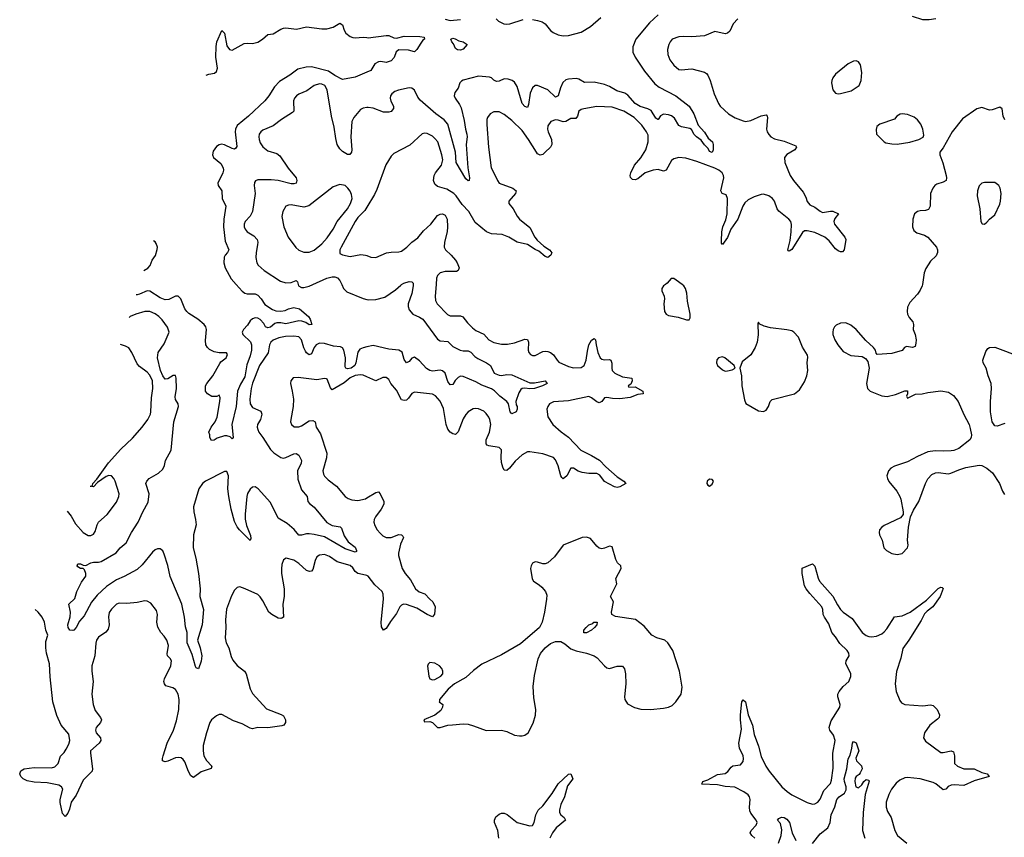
# Model space of a CAD drawing. Header units: inches. Extents: x 2001573 to 2220545, y 644482 to 846830.
# Tile 31 of 256: x 2007296 to 2014965, y 695696 to 702062. Entities that reach past the tile are written whole.
import ezdxf

# ---------------------------------------------------------------- set-up
doc = ezdxf.new("R2010")
doc.units = ezdxf.units.IN
doc.header["$MEASUREMENT"] = 0
for name, color, linetype in [('C0609', 7, 'Continuous'), ('C0619', 7, 'Continuous'), ('C0700', 7, 'Continuous'), ('C0710', 7, 'Continuous')]:
    doc.layers.add(name, color=color, linetype=linetype)

msp = doc.modelspace()

# ---------------------------------------------------------------- linework, layer by layer
at = {"layer": 'C0609', "color": 5}
for points, elevation in [([(2008982.1, 700000), (2009027.7, 699947.7), (2009050, 699934), (2009068.8, 699928.8), (2009130, 699926.7), (2009150, 699918.4), (2009177.1, 699890), (2009204.9, 699844.9), (2009265.9, 699805.8), (2009290, 699796.4), (2009330, 699792.7), (2009363.2, 699796.8), (2009388.7, 699810), (2009430, 699820.5), (2009476, 699810), (2009544.7, 699750), (2009558, 699730), (2009572, 699690), (2009550, 699685.2), (2009523.6, 699703.6), (2009494.8, 699714.8), (2009470, 699717), (2009370, 699694), (2009330, 699702), (2009298.5, 699701.5), (2009283.7, 699696.3), (2009250, 699668.5), (2009230, 699662.9), (2009211.8, 699670), (2009196.3, 699696.3), (2009170, 699727), (2009150, 699739.3), (2009130, 699739.6), (2009110, 699733), (2009090, 699716.9), (2009070, 699683.6), (2009038.4, 699650), (2009028.4, 699630), (2009033.7, 699610), (2009092.6, 699552.6), (2009100.9, 699530), (2009100.5, 699490), (2009090, 699444.2), (2009065.7, 699374.3), (2009050, 699282.6), (2009015.9, 699224.1), (2008992.7, 699170), (2008982.6, 699050), (2008947.7, 698910), (2008958, 698810), (2008950, 698798), (2008934.6, 698814.6), (2008910, 698821.2), (2008890, 698820.9), (2008835.2, 698804.8), (2008810, 698788.7), (2008790, 698786), (2008778, 698810), (2008778, 698830), (2008769, 698850), (2008787, 698890), (2008819.3, 698930), (2008833.6, 698966.4), (2008856, 699090), (2008857.2, 699117.2), (2008850, 699138), (2008831.3, 699128.7), (2008791.6, 699128.4), (2008758, 699150), (2008744, 699170), (2008742.7, 699210), (2008752.7, 699230), (2008799.5, 699290), (2008854, 699386), (2008862.5, 699397.5), (2008904, 699430), (2008914.6, 699454.6), (2008908, 699468), (2008850, 699468.7), (2008810, 699477.2), (2008774.2, 699494.2), (2008759.3, 699510), (2008747, 699530), (2008743.9, 699563.9), (2008751.1, 699650), (2008745.4, 699670), (2008732.6, 699690), (2008684.7, 699730), (2008614, 699774), (2008596.8, 699790), (2008582.7, 699810), (2008550, 699889.6), (2008530, 699909.6), (2008510, 699909.7), (2008456.8, 699883.2), (2008430, 699880.7), (2008390, 699895.9), (2008310, 699949.2), (2008290, 699952.2), (2008230, 699924.3), (2008210, 699918.7), (2008203.7, 699918.8)], 240), ([(2009465.7, 700000), (2009468.7, 699990), (2009490, 699978.2), (2009510, 699978), (2009550, 699987.5), (2009578, 700000)], 260), ([(2009804.2, 700000), (2009817.4, 699970), (2009844.3, 699944.3), (2009970, 699890.2), (2010000, 699883.2)], 260), ([(2010000, 699514.6), (2009970, 699508.4), (2009944.5, 699495.5), (2009930, 699474), (2009914.1, 699390), (2009905.1, 699370), (2009876.5, 699350), (2009850, 699343.9), (2009835.1, 699350), (2009830, 699359.5), (2009832.8, 699430), (2009820.5, 699490), (2009810, 699507.8), (2009794.7, 699514.7), (2009741.2, 699521.3), (2009670, 699541.7), (2009630, 699542.5), (2009605.2, 699530), (2009590.1, 699510), (2009570, 699461.1), (2009550, 699452.8), (2009530, 699467.4), (2009521.1, 699481.1), (2009508, 699508), (2009490, 699568.5), (2009470, 699592.6), (2009430, 699599.1), (2009365.5, 699594.5), (2009314.4, 699585.6), (2009270, 699566.3), (2009252.2, 699550), (2009241.7, 699530), (2009230.7, 699469.3), (2009163.5, 699370), (2009110, 699233), (2009098, 699190), (2009088.1, 699108.1), (2009092.4, 699070), (2009110, 699041.7), (2009173.5, 699013.5), (2009181, 698990), (2009172.8, 698950), (2009148, 698910), (2009145.3, 698890), (2009150.2, 698870), (2009159, 698850), (2009190.1, 698810.1), (2009250, 698715.6), (2009276, 698690), (2009330, 698653.6), (2009350, 698649.3), (2009370, 698652.9), (2009430, 698681.1), (2009450, 698685.5), (2009470, 698672.4), (2009491.3, 698630), (2009489.3, 698610), (2009458.8, 698550), (2009463.3, 698483.3), (2009490, 698402.6), (2009534.9, 698350), (2009541.1, 698310), (2009554, 698294), (2009590, 698265.3), (2009687.3, 698147.3), (2009730, 698124.7), (2009792.1, 698112.1), (2009803.6, 698103.6), (2009822.3, 698042.3), (2009855.3, 697995.3), (2009910, 697955.5), (2009920.5, 697930), (2009918.8, 697921.2), (2009910, 697916), (2009830, 697942.6), (2009670, 698035.3), (2009590, 698054.5), (2009550, 698058.5), (2009530, 698059.2), (2009490, 698048.7), (2009470, 698049.7), (2009433.1, 698093.1), (2009380.1, 698140.1), (2009310, 698180.3), (2009250, 698303.1), (2009152.6, 698410), (2009130, 698425.1), (2009110, 698422.6), (2009090, 698405.4), (2009070, 698373.6), (2009065.3, 698350), (2009052.6, 698212.6), (2009053.1, 698173.1), (2009062.7, 698122.7), (2009093.7, 698046.3), (2009097, 698023), (2009090, 698006), (2009008.4, 698090), (2008990, 698113.3), (2008970, 698154.3), (2008943.7, 698250), (2008924.5, 698350), (2008918.3, 698410), (2008922.8, 698510), (2008910, 698545.1), (2008890, 698545.4), (2008743.2, 698470), (2008720.8, 698450), (2008692.4, 698410), (2008648.7, 698270), (2008651.6, 698230), (2008666.5, 698170), (2008671.3, 698130), (2008649.3, 698050), (2008647.2, 697950), (2008667.7, 697870), (2008688.9, 697750), (2008700.7, 697630), (2008699.1, 697570), (2008727.6, 697470), (2008717.6, 697350), (2008682, 697230), (2008701.3, 697170), (2008714, 697110), (2008710, 697068), (2008690, 697008.7), (2008670, 697015.3), (2008665.1, 697025.1), (2008639.9, 697119.9), (2008600.4, 697210), (2008600.5, 697290), (2008586.2, 697333.8), (2008579.8, 697410), (2008558.9, 697510), (2008467.6, 697727.6), (2008450, 697811.5), (2008421.5, 697901.5), (2008410, 697925.7), (2008390, 697941.8), (2008370, 697942), (2008350, 697933), (2008330, 697916.8), (2008250, 697816.2), (2008210, 697781.5), (2008110, 697725.7), (2008050, 697700.2), (2007971.7, 697648.3), (2007899, 697581), (2007854.3, 697525.7), (2007799.3, 697420.7), (2007762.4, 697377.6), (2007736.9, 697330), (2007718, 697310), (2007710, 697305.7), (2007686.6, 697310), (2007674.7, 697330), (2007671.6, 697350), (2007688, 697412), (2007692.4, 697450), (2007679.5, 697510), (2007724.7, 697555.3), (2007741.1, 697610), (2007777.8, 697682.2), (2007811.5, 697730), (2007811.2, 697751.2), (2007799.5, 697779.5), (2007789.4, 697789.4), (2007770, 697789.6), (2007750, 697802.9), (2007743.6, 697810), (2007750, 697826), (2007770, 697824.9), (2007790, 697814.9), (2007810, 697812.4), (2007850, 697832.9), (2007870, 697838.3), (2007910, 697838), (2007930, 697844), (2008047.2, 697910), (2008077.7, 697950), (2008124.8, 697990), (2008167.7, 698070), (2008219.8, 698150), (2008255.5, 698230), (2008295.7, 698304.3), (2008305.7, 698370), (2008279.7, 698450), (2008285.4, 698470), (2008305.1, 698490), (2008376.4, 698530), (2008410, 698562.8), (2008423.4, 698590), (2008432.7, 698630), (2008474.8, 698710), (2008495.8, 698930), (2008531.8, 699050), (2008531, 699070), (2008510, 699103.7), (2008506.2, 699126.2), (2008518.4, 699190), (2008515.9, 699270), (2008510, 699291.1), (2008492.1, 699292.1), (2008450, 699264.8), (2008430, 699263.1), (2008410, 699288.4), (2008392.6, 699330), (2008369.7, 699430), (2008375.8, 699470), (2008421.8, 699538.2), (2008459.6, 699630), (2008448.5, 699668.5), (2008404.9, 699724.9), (2008379.7, 699750), (2008350, 699771.8), (2008310, 699789.8), (2008270, 699790.8), (2008200.5, 699770), (2008157, 699750), (2008147.6, 699742.9)], 260), ([(2007666.9, 698235.9), (2007696.9, 698196.9), (2007730, 698137.3), (2007789.1, 698069.1), (2007830, 698046), (2007850, 698046), (2007870, 698055.5), (2007882.9, 698077.1), (2007898.7, 698130), (2007909.8, 698150.2), (2007978.4, 698210), (2008050, 698304.9), (2008068.2, 698350), (2008069.7, 698370), (2008039.3, 698470), (2008029.8, 698490), (2008010, 698510.7), (2007990, 698513.6), (2007970, 698506.3), (2007901.5, 698458.5), (2007870, 698425.1), (2007851, 698429), (2007850, 698426), (2007849.8, 698430), (2007863.9, 698436.1), (2007865.8, 698450), (2007896.5, 698483.5), (2007987.7, 698612.3), (2008082.5, 698717.5), (2008175.8, 698804.2), (2008251.1, 698888.9), (2008295.3, 698950), (2008314.1, 698990), (2008318.5, 699010), (2008322.4, 699117.6), (2008333.3, 699190), (2008330.6, 699250), (2008310, 699293.8), (2008290, 699318.4), (2008230, 699360.8), (2008210, 699382.7), (2008169.9, 699469.9), (2008146.5, 699506.5), (2008121.3, 699521.3), (2008080.7, 699533.3)], 280), ([(2010000, 699280.7), (2009970, 699294), (2009950, 699296.5), (2009910, 699291.7), (2009870, 699274.1), (2009824.1, 699235.9), (2009730, 699180.9), (2009716.1, 699196.1), (2009690, 699262), (2009685.2, 699265.2), (2009669.1, 699269.1), (2009610, 699257.6), (2009463.8, 699276.2), (2009426.4, 699273.6), (2009406.8, 699250), (2009404, 699230), (2009419.1, 699170), (2009427.6, 699107.6), (2009426.3, 699050), (2009406.7, 698950), (2009406.4, 698930), (2009414, 698910), (2009432.8, 698892.8), (2009470, 698892.2), (2009490, 698898.7), (2009550, 698938), (2009580.4, 698940.4), (2009598, 698930), (2009604.6, 698890), (2009637.7, 698837.7), (2009688, 698688), (2009686.4, 698650), (2009656.3, 698550), (2009662.3, 698522.3), (2009668.8, 698508.8), (2009698.4, 698478.4), (2009762.3, 698430), (2009830.2, 698350.2), (2009854.4, 698334.4), (2009883.2, 698323.2), (2009930, 698319.7), (2009990, 698332.2), (2010000, 698338.4)], 280), ([(2010000, 697733.2), (2009990, 697738), (2009930.4, 697750.4), (2009910, 697766.8), (2009890, 697795), (2009870, 697813.2), (2009770, 697839.9), (2009710, 697882.6), (2009670, 697897.8), (2009630, 697893.8), (2009610, 697878.9), (2009597.2, 697850), (2009578.6, 697781.4), (2009570, 697768.4), (2009554.2, 697765.8), (2009530, 697773.1), (2009470, 697827.6), (2009430, 697855), (2009370.4, 697869.6), (2009350, 697856), (2009339, 697821), (2009334.1, 697785.9), (2009336.1, 697750), (2009357.2, 697630), (2009355.9, 697570), (2009345.4, 697510), (2009350.4, 697410), (2009339, 697401), (2009330, 697398.4), (2009310, 697403), (2009260.5, 697430), (2009235.8, 697450), (2009190, 697538), (2009170, 697569.3), (2009150, 697586.6), (2009051.7, 697631.7), (2009010, 697646), (2008990, 697641.2), (2008970, 697619), (2008944.6, 697575.4), (2008907.9, 697472.1), (2008898.5, 697390), (2008901.1, 697330), (2008897.1, 697250), (2008903.2, 697210), (2008924.2, 697170), (2008943.1, 697103.1), (2008955.8, 697075.8), (2008990, 697032.7), (2009046, 696990), (2009058.7, 696970), (2009090, 696850.8), (2009110, 696816.3), (2009217.2, 696697.2), (2009332.5, 696652.5), (2009350, 696641.3), (2009367.2, 696610), (2009365.3, 696590), (2009353, 696570), (2009336.5, 696563.5), (2009230, 696549), (2009150, 696550.7), (2009110, 696540.9), (2009090, 696544.7), (2009030, 696580.3), (2008961.7, 696601.7), (2008870, 696652.1), (2008850, 696651.1), (2008830, 696641.1), (2008790.3, 696610), (2008777.7, 696590), (2008750.4, 696510.4), (2008726, 696410), (2008724.5, 696370), (2008731.3, 696330), (2008750, 696294), (2008793, 696250), (2008787.9, 696232.1), (2008710, 696205.1), (2008650, 696160.9), (2008630, 696174.5), (2008610, 696207), (2008582.9, 696282.9), (2008570, 696301.3), (2008553.7, 696313.7), (2008530, 696318), (2008510, 696313.5), (2008450, 696288.3), (2008430, 696284.2), (2008409.6, 696290), (2008408.2, 696310), (2008412.8, 696330), (2008445.8, 696430), (2008494.2, 696530), (2008517.5, 696602.5), (2008535.3, 696690), (2008538.8, 696770), (2008531.5, 696811.5), (2008510, 696845.6), (2008490, 696859.7), (2008435.1, 696875), (2008422.7, 696890), (2008418.8, 696910), (2008423.1, 696930), (2008474.5, 697030), (2008479.1, 697070), (2008468.8, 697088.8), (2008448.4, 697108.4), (2008444.1, 697124.1), (2008454.1, 697190), (2008442.5, 697230), (2008422, 697262), (2008394.3, 697290), (2008371.9, 697331.9), (2008363.5, 697370), (2008369.7, 697430), (2008362.6, 697462.6), (2008317.7, 697517.7), (2008290, 697534.5), (2008270, 697537), (2008210, 697524.7), (2008130, 697516.9), (2008070, 697517.7), (2008050, 697511.1), (2008010, 697473.3), (2007993, 697447), (2007988.2, 697411.8), (2007994, 697350), (2007984.2, 697315.8), (2007965.9, 697294.1), (2007910, 697253.7), (2007894.6, 697230), (2007888.5, 697208.5), (2007880.3, 697110), (2007859.1, 697030), (2007858, 696990), (2007868.3, 696910), (2007859.1, 696810), (2007868.3, 696730), (2007884.4, 696684.4), (2007924.7, 696630), (2007933.6, 696610), (2007926.5, 696590), (2007891.4, 696550), (2007885.7, 696530), (2007891.3, 696510), (2007924.7, 696470), (2007928.1, 696450), (2007914.2, 696430), (2007848.2, 696370), (2007847.2, 696350), (2007863.1, 696230), (2007859.5, 696210), (2007790, 696141.6), (2007736, 696024), (2007698.2, 695970), (2007684.5, 695915.5), (2007670, 695882.7), (2007650, 695859), (2007630, 695882), (2007610, 695968), (2007610, 695990.8), (2007631.6, 696070), (2007622.6, 696090), (2007601, 696101), (2007510, 696120.8), (2007410, 696125.7), (2007355.2, 696135.2), (2007323.7, 696150), (2007303.7, 696170), (2007296, 696190), (2007305.4, 696214.6), (2007331.6, 696228.4), (2007410, 696239.6), (2007543.6, 696236.4), (2007570, 696244.7), (2007595.3, 696270), (2007613.6, 696326.4), (2007642.9, 696357.1), (2007658, 696382), (2007678.5, 696421.5), (2007686.6, 696450), (2007678.3, 696498.3), (2007619.3, 696570), (2007584, 696644), (2007554.9, 696750), (2007533.5, 696946.5), (2007527.6, 697047.6), (2007503.7, 697130), (2007498.6, 697170), (2007500.6, 697219.4), (2007515.1, 697270), (2007500.3, 697310), (2007490, 697371.8), (2007469.9, 697409.9), (2007438.7, 697450), (2007415.5, 697469.4)], 280)]:
    msp.add_lwpolyline(points, dxfattribs=dict(at, elevation=elevation))
at = {"layer": 'C0619', "color": 5}
for points, elevation in [([(2010361.1, 700000), (2010361.7, 699990), (2010350.9, 699930), (2010322.7, 699850), (2010322.3, 699830), (2010330, 699802.4), (2010358, 699770), (2010410, 699747.2), (2010436.3, 699730), (2010550, 699573.8), (2010570, 699561.6), (2010630, 699556.5), (2010670, 699517.6), (2010726.4, 699490), (2010750, 699484.1), (2010790, 699483.7), (2010810, 699474), (2010840.6, 699440.6), (2010863.3, 699423.3), (2010933, 699390), (2010962.4, 699370), (2010990.6, 699310), (2011030, 699294.9), (2011050, 699292.6), (2011090, 699299.3), (2011130, 699295.8), (2011270, 699233.5), (2011306.4, 699233.6), (2011390, 699250.4), (2011404.7, 699230), (2011366.8, 699210), (2011304.7, 699190), (2011270, 699187.9), (2011230, 699193.5), (2011210, 699189.8), (2011198.4, 699181.6), (2011183.4, 699156.6), (2011160.3, 699090), (2011163.4, 699063.4), (2011170.8, 699049.2), (2011171.1, 699028.9), (2011162, 699010), (2011130, 698994), (2011117.2, 699010), (2011102.7, 699070), (2011089.3, 699089.3), (2011034.5, 699130), (2010993.3, 699173.3), (2010970, 699188.2), (2010896.6, 699216.6), (2010850, 699243.6), (2010750, 699284.1), (2010730, 699285.7), (2010710, 699276.8), (2010687.8, 699252.2), (2010670, 699220.4), (2010650, 699218), (2010630, 699245.6), (2010610, 699309.7), (2010590, 699328), (2010570, 699333.3), (2010510, 699325.7), (2010489.5, 699329.5), (2010465.1, 699345.1), (2010410, 699405), (2010370, 699433.3), (2010350, 699426.6), (2010330, 699400.5), (2010310, 699389.6), (2010290, 699416), (2010274.7, 699474.7), (2010250, 699489.8), (2010170, 699497), (2010050, 699524.9), (2010000, 699514.6)], 260), ([(2010000, 699883.2), (2010010, 699880.8), (2010070, 699883.9), (2010139.1, 699900.9), (2010222.4, 699957.6), (2010264.1, 699995.9), (2010270.4, 700000)], 260), ([(2010539.2, 700000), (2010531.5, 699910), (2010534.9, 699874.9), (2010548.8, 699850), (2010627.2, 699767.2), (2010650, 699755.3), (2010730, 699756.1), (2010748.2, 699748.2), (2010782.7, 699702.7), (2010823.1, 699663.1), (2010850, 699642.3), (2010910, 699612.4), (2010949.4, 699569.4), (2010988.8, 699548.8), (2011050, 699536), (2011096.3, 699536.3), (2011150, 699545.5), (2011230, 699575.9), (2011250, 699571.8), (2011259.6, 699550), (2011256.9, 699490), (2011262.3, 699470), (2011274.5, 699454.5), (2011290, 699446.5), (2011310, 699446.7), (2011370, 699479), (2011390, 699481.8), (2011410, 699478.2), (2011430.1, 699470.1), (2011452.9, 699452.9), (2011481.1, 699410), (2011496.1, 699396.1), (2011570, 699362.2), (2011610, 699351.3), (2011670, 699355), (2011692.2, 699370), (2011709.2, 699410), (2011717.8, 699482.2), (2011729.9, 699530.1), (2011750, 699566), (2011770, 699580.5), (2011782, 699570), (2011784.9, 699530), (2011799.8, 699470), (2011818.3, 699430), (2011830, 699419), (2011850, 699414), (2011890, 699417), (2011899.3, 699410), (2011909, 699389), (2011907.8, 699350), (2011911.8, 699330), (2011932, 699310), (2011990, 699280.5), (2012062.8, 699270), (2012066.7, 699250), (2012055.6, 699224.4), (2012036, 699210), (2012040.7, 699200.7), (2012090, 699202.4), (2012150.4, 699170), (2012151.3, 699150), (2012110, 699142.9), (2012050, 699120.9), (2011969.6, 699110.4), (2011913, 699113), (2011870, 699121.6), (2011850, 699118.9), (2011830, 699089.6), (2011810, 699079.7), (2011790, 699087.7), (2011750, 699118.7), (2011730, 699127), (2011570, 699093.3), (2011453.2, 699086.8), (2011423.1, 699070), (2011409.2, 699050.8), (2011402.8, 699030), (2011410.2, 698970), (2011449.3, 698910), (2011513.1, 698853.1), (2011570.4, 698810.4), (2011665.7, 698710), (2011750, 698669.5), (2011811.6, 698631.6), (2011860.1, 698580.1), (2011950, 698501.5), (2012002.8, 698470), (2012018, 698450), (2011970, 698424.4), (2011950, 698420.3), (2011930, 698425.5), (2011850, 698466.9), (2011814.9, 698514.9), (2011790, 698528.5), (2011730, 698529.4), (2011676.4, 698536.4), (2011646, 698546), (2011610, 698569.8), (2011590, 698569.6), (2011556.8, 698510), (2011530, 698487.2), (2011517.4, 698497.4), (2011510.7, 698510.7), (2011490, 698587.1), (2011470, 698635.8), (2011453.9, 698653.9), (2011370, 698680.7), (2011270, 698698), (2011250, 698696.8), (2011210, 698673.5), (2011154.2, 698625.8), (2011110, 698569.7), (2011090, 698553), (2011070, 698554.5), (2011058.4, 698578.4), (2011050, 698615.3), (2011046.5, 698653.5), (2011050, 698713.2), (2011031, 698731), (2010950, 698743.5), (2010936, 698750), (2010930, 698759), (2010929, 698790), (2010956.5, 698850), (2010964.9, 698910), (2010957.7, 698950), (2010950, 698968), (2010930, 698996.4), (2010910, 699015), (2010870, 699033.1), (2010850, 699034.7), (2010828.2, 699031.8), (2010790.2, 699009.8), (2010770, 698987.8), (2010750, 698955.6), (2010710, 698852), (2010690, 698831.6), (2010670, 698836.3), (2010650, 698849.7), (2010630, 698873), (2010618.7, 698910), (2010596, 699036), (2010570, 699091.5), (2010534, 699134), (2010510, 699145.7), (2010370, 699163), (2010350, 699151.5), (2010325.3, 699114.7), (2010310, 699100.4), (2010290, 699096.8), (2010270, 699103.1), (2010230, 699178.3), (2010185.6, 699230), (2010170, 699259.3), (2010150, 699275.6), (2010123.4, 699276.6), (2010070, 699249.5), (2010000, 699280.7)], 280), ([(2012325, 700000), (2012310, 699989.4), (2012298.7, 699970), (2012297, 699950), (2012315.8, 699910), (2012319.5, 699890), (2012312.4, 699850), (2012318, 699790), (2012330.4, 699770.4), (2012350, 699759.3), (2012425.1, 699745.1), (2012490, 699724), (2012510, 699726), (2012518.4, 699741.6), (2012518.4, 699770), (2012498.7, 699870), (2012493.4, 699933.4), (2012482.4, 699970), (2012469.5, 699990), (2012456.1, 700000)], 320), ([(2014327.1, 700000), (2014325.5, 699990), (2014310, 699957.2), (2014290, 699925.1), (2014230, 699861.3), (2014210, 699824), (2014207.3, 699790), (2014211.4, 699770), (2014224.4, 699744.4), (2014252.4, 699710), (2014257.6, 699690), (2014255.5, 699650), (2014271.9, 699611.9), (2014277.7, 699570), (2014276.8, 699543.2), (2014270, 699518), (2014250, 699509.5), (2014202, 699518), (2014186.8, 699510), (2014170, 699485.2), (2014090, 699463.7), (2013974.6, 699454.6), (2013966, 699466), (2013960.7, 699490), (2013947, 699510), (2013885.2, 699565.2), (2013810, 699651.1), (2013770, 699683.9), (2013730, 699702.6), (2013690, 699700.5), (2013656.2, 699683.8), (2013643, 699670), (2013633, 699650), (2013628.4, 699630), (2013630.4, 699610), (2013643.8, 699570), (2013668.2, 699530), (2013710, 699478), (2013770, 699448.4), (2013858.9, 699438.9), (2013883.4, 699423.4), (2013901.4, 699401.4), (2013912.7, 699350), (2013890.5, 699230), (2013900.7, 699190), (2013921, 699170), (2014010, 699134), (2014051.5, 699128.5), (2014117.2, 699142.8), (2014190, 699173.4), (2014210, 699172), (2014212, 699148), (2014202, 699130), (2014210, 699114), (2014272.9, 699147.1), (2014326, 699150), (2014370, 699160.3), (2014470, 699172), (2014530, 699163.1), (2014570, 699136.4), (2014606.7, 699090), (2014650, 698986.8), (2014690.4, 698910), (2014699.9, 698879.9), (2014708.2, 698830), (2014706, 698810), (2014695.5, 698790), (2014610, 698724.2), (2014571.7, 698708.3), (2014550, 698704.7), (2014490, 698702), (2014425.8, 698705.8), (2014370, 698696.3), (2014290, 698661.3), (2014210, 698619.1), (2014110, 698586.3), (2014080.5, 698570), (2014063.1, 698550), (2014050.4, 698510), (2014054, 698490), (2014065.8, 698465.8), (2014126.7, 698390), (2014150.4, 698350), (2014158.7, 698330), (2014177.3, 698230), (2014176, 698210), (2014156.7, 698183.3), (2014030, 698122.9), (2014010.7, 698110), (2013994, 698090), (2013990.7, 698070), (2013994, 698050), (2014013.4, 698010), (2014027.7, 697950), (2014048.7, 697928.7), (2014090, 697905.5), (2014130, 697897.1), (2014170, 697906.4), (2014210.9, 697949.1), (2014215.1, 697970), (2014211.6, 698010), (2014218, 698110), (2014233.2, 698190), (2014258, 698242), (2014299.6, 698310), (2014351, 698450), (2014370, 698488), (2014399.5, 698520.5), (2014430, 698533.7), (2014450, 698536), (2014530, 698527.2), (2014548, 698530), (2014610, 698558), (2014664.2, 698575.8), (2014770, 698594.4), (2014790.3, 698590.3), (2014830, 698570.4), (2014874, 698534), (2014927, 698450), (2014950, 698390.8), (2014965.9, 698365.8)], 320), ([(2014970, 698916.8), (2014910, 698896.3), (2014890, 698900.7), (2014871.2, 698930), (2014856.5, 699010), (2014856.8, 699090), (2014864.4, 699190), (2014861.7, 699230), (2014839.8, 699290), (2014824.5, 699350), (2014800.8, 699390), (2014797.4, 699410), (2014822, 699478), (2014837.8, 699502.2), (2014850, 699510.3), (2014890, 699512.8), (2015090, 699437.2)], 320), ([(2010000, 698338.4), (2010070, 698381.5), (2010090, 698384.9), (2010103.7, 698370), (2010131.6, 698310), (2010132.8, 698290), (2010112.4, 698250), (2010066.7, 698190), (2010057.4, 698170), (2010055.3, 698150), (2010062.5, 698122.5), (2010080.5, 698090), (2010103.8, 698063.8), (2010124.4, 698044.4), (2010150, 698030.3), (2010190, 698030.2), (2010250, 698053.8), (2010270.8, 698050), (2010279.5, 698039.5), (2010284.9, 698030), (2010262.3, 697977.7), (2010247.4, 697907.4), (2010247.2, 697890), (2010275.5, 697790), (2010297.5, 697750), (2010339.4, 697699.4), (2010379, 697630), (2010408.3, 697608.3), (2010450.7, 697590.7), (2010489.6, 697549.6), (2010514.7, 697530), (2010533.1, 697490), (2010525.6, 697434.4), (2010510, 697413.3), (2010470, 697430.6), (2010390, 697479.6), (2010310, 697508.4), (2010285.5, 697510), (2010270, 697503.5), (2010257.8, 697490), (2010230, 697439.2), (2010183.3, 697376.7), (2010150, 697321.6), (2010130, 697309.6), (2010115.1, 697335.1), (2010110.8, 697370.8), (2010130.5, 697550), (2010127.3, 697590), (2010118.1, 697610), (2010061.9, 697661.9), (2010010, 697728.4), (2010000, 697733.2)], 280), ([(2013021.7, 695690), (2012999.7, 695710), (2012986, 695730), (2012993.1, 695750), (2013032.7, 695790), (2013039, 695810), (2013033, 695830), (2012990, 695883.1), (2012981.9, 695901.9), (2012979.9, 695930), (2012985, 695990), (2012980.5, 696010), (2012970, 696026.6), (2012937.4, 696050), (2012865.1, 696085.1), (2012790, 696091.7), (2012730, 696105.4), (2012609.3, 696110), (2012616, 696130), (2012656, 696144), (2012730, 696185.1), (2012790, 696193.4), (2012812.4, 696207.6), (2012836.8, 696243.2), (2012850, 696251.2), (2012910, 696259.6), (2012930, 696286.4), (2012934.3, 696310), (2012931.3, 696330), (2012903, 696390), (2012898.5, 696430), (2012917, 696537), (2012909.9, 696610), (2012910.8, 696649.2), (2012921.3, 696750), (2012930, 696767.3), (2012950.2, 696750), (2012970.2, 696650), (2013004.2, 696570), (2013015.9, 696495.9), (2013050, 696404.4), (2013070, 696326.3), (2013107.1, 696250), (2013134, 696210), (2013232.3, 696090), (2013273, 696053), (2013310, 696027.1), (2013430, 695967), (2013470, 695954.4), (2013490, 695957.1), (2013511.6, 695970), (2013530, 695993), (2013560.5, 696059.5), (2013610, 696113.7), (2013618.8, 696141.2), (2013633.2, 696233.2), (2013628.4, 696350), (2013646.6, 696450), (2013635, 696490), (2013605.6, 696530), (2013601.8, 696550), (2013605.5, 696570), (2013616.7, 696603.3), (2013685.1, 696710), (2013687.6, 696730), (2013668.7, 696790), (2013668.7, 696810), (2013677.6, 696830), (2013708.8, 696870), (2013752.8, 696910), (2013770.8, 696949.2), (2013770.9, 696970), (2013730.8, 697050), (2013734.5, 697070), (2013755.8, 697110), (2013753, 697130), (2013740.7, 697150), (2013684.9, 697204.9), (2013650, 697256.2), (2013620.6, 697290), (2013599, 697359), (2013563.8, 697410), (2013555.3, 697430), (2013552.1, 697470), (2013544.5, 697490), (2013450, 697593.5), (2013421.4, 697630), (2013410, 697652.7), (2013389.6, 697750.4), (2013389.4, 697790.6), (2013470, 697824.7), (2013490, 697806), (2013514.3, 697714.3), (2013526.3, 697690), (2013630, 697574.7), (2013665.3, 697505.3), (2013689.3, 697469.3), (2013710, 697447.7), (2013778.9, 697398.9), (2013859.1, 697290), (2013890, 697266), (2013910, 697258.6), (2013930, 697256.9), (2013970, 697263.2), (2014010, 697279.1), (2014030, 697294.7), (2014050, 697319.1), (2014110, 697413.8), (2014170, 697419.8), (2014231.9, 697448.1), (2014357.9, 697542.1), (2014450, 697632.2), (2014470, 697642.8), (2014482, 697642), (2014490, 697634), (2014464.2, 697570), (2014409.2, 697490), (2014363.1, 697456.9), (2014344.1, 697435.9), (2014317.2, 697382.8), (2014222, 697230), (2014174.7, 697165.3), (2014157.8, 697090), (2014126.2, 696986.2), (2014115.2, 696890), (2014124, 696830), (2014150, 696762), (2014164.2, 696744.2), (2014189, 696729), (2014330, 696719.7), (2014390, 696726.8), (2014410, 696721.4), (2014442.4, 696690), (2014460.5, 696650), (2014457.7, 696630), (2014444.6, 696615.4), (2014384.4, 696570), (2014343.8, 696510), (2014336.3, 696470), (2014350, 696444), (2014470, 696357.3), (2014490, 696355.5), (2014550, 696370.4), (2014570, 696360.7), (2014577.4, 696330), (2014576.5, 696270), (2014600.5, 696250), (2014650, 696229.3), (2014730, 696229.1), (2014790, 696199.6), (2014831.3, 696190), (2014846, 696170), (2014730, 696135), (2014650, 696099.8), (2014575, 696105), (2014550, 696101.6), (2014528.6, 696091.4), (2014510, 696071.6), (2014490, 696064.4), (2014432.1, 696112.1), (2014410, 696122.4), (2014310.9, 696150.9), (2014210, 696162.2), (2014190, 696159.8), (2014150, 696139.7), (2014122.7, 696117.3), (2014087.4, 696070), (2014064.9, 696030), (2014043.6, 695970), (2014044.6, 695930), (2014056.5, 695896.5), (2014084.2, 695850), (2014112, 695750), (2014134, 695710), (2014206, 695650)], 280), ([(2013470, 695648.1), (2013530, 695722.8), (2013590, 695769.4), (2013608.4, 695810), (2013616.9, 695870), (2013645.9, 695934.1), (2013659.9, 695990), (2013678.8, 696010), (2013720.4, 696039.6), (2013734.2, 696065.8), (2013733.7, 696090), (2013719, 696130), (2013718, 696150), (2013738.7, 696230), (2013750, 696306.8), (2013763.8, 696336.2), (2013778, 696390), (2013782, 696430), (2013790, 696442), (2013810, 696431), (2013833, 696370), (2013807.9, 696312.1), (2013812.5, 696292.5), (2013851.8, 696251.8), (2013857.1, 696230), (2013843.1, 696196.9), (2013834.4, 696185.6), (2013810, 696169.2), (2013804, 696156), (2013800.3, 696130), (2013809, 696090), (2013830, 696081.6), (2013854.5, 696105.5), (2013870, 696131.3), (2013890, 696146), (2013910, 696142), (2013912.4, 696132.4), (2013882.4, 696030), (2013865.3, 695890), (2013861.6, 695750), (2013878.9, 695690)], 260), ([(2011027.8, 695690), (2011020.6, 695750), (2010995.2, 695810), (2010994.5, 695830), (2011005.5, 695854.5), (2011030, 695875.4), (2011050, 695883.2), (2011070, 695883.2), (2011092.2, 695872.2), (2011170, 695812), (2011270, 695784.4), (2011290, 695788.4), (2011304.2, 695810), (2011316.4, 695870), (2011333.8, 695906.2), (2011370, 695941.7), (2011443.2, 696036.8), (2011490, 696113.1), (2011570, 696186.8), (2011590, 696191.3), (2011604, 696150), (2011563.4, 696096.6), (2011539.7, 696010), (2011511, 695950), (2011499.7, 695910), (2011500.2, 695890), (2011510, 695870.4), (2011537.1, 695850), (2011548.4, 695830), (2011475.6, 695770), (2011446.3, 695730), (2011424.6, 695690)], 280), ([(2013207.3, 695650), (2013227.9, 695710), (2013232.9, 695752.9), (2013222.9, 695802.9), (2013199.3, 695830), (2013210, 695842.8), (2013230, 695852), (2013250, 695850.3), (2013270, 695836.4), (2013291.3, 695810), (2013313, 695730), (2013342, 695670)], 260)]:
    msp.add_lwpolyline(points, dxfattribs=dict(at, elevation=elevation))
at = {"layer": 'C0619', "color": 5, "elevation": 320}
for points in [[(2013050, 699706), (2013046, 699694), (2013048.1, 699608.1), (2013038.9, 699550), (2013025.3, 699510), (2012990, 699451.6), (2012922.8, 699397.2), (2012904.7, 699350), (2012918, 699290), (2012920.3, 699210), (2012941.7, 699101.7), (2012952.5, 699072.5), (2013050, 699016), (2013089.7, 699010.4), (2013110, 699023), (2013127.8, 699050), (2013142.4, 699090), (2013156.4, 699103.6), (2013330.7, 699149.3), (2013370, 699179.3), (2013410, 699242), (2013426.9, 699290), (2013433.7, 699330), (2013429.6, 699390.4), (2013434.2, 699434.2), (2013432.3, 699450), (2013393.3, 699513.3), (2013361.6, 699590), (2013326.6, 699630), (2013310, 699638.9), (2013270, 699648.3), (2013143.9, 699663.9), (2013095.1, 699675.1), (2013054.6, 699694.6)], [(2012770, 699438), (2012738, 699430), (2012726.6, 699413.4), (2012723, 699390), (2012730.8, 699370), (2012770, 699336), (2012790, 699326), (2012810, 699326.8), (2012844.7, 699335.3), (2012868, 699350), (2012862, 699370), (2012788.7, 699430)], [(2012670, 698484), (2012651.3, 698470), (2012646.8, 698450), (2012656.9, 698436.9), (2012670, 698431.3), (2012690, 698446), (2012699, 698470), (2012690, 698482)], [(2011710, 698032.2), (2011678, 698030), (2011530, 697971.2), (2011460.5, 697879.5), (2011410, 697833), (2011390, 697826.3), (2011370, 697826.3), (2011330, 697839.5), (2011310, 697841.2), (2011290.6, 697829.4), (2011278.8, 697810), (2011274, 697790), (2011288.6, 697708.6), (2011299.1, 697690), (2011342, 697662), (2011362.6, 697642.6), (2011390.2, 697610.2), (2011400.7, 697580.7), (2011400.2, 697550), (2011384.9, 697450), (2011366, 697370), (2011345.5, 697330), (2011197.6, 697202.4), (2011050, 697117.5), (2010896.4, 697043.6), (2010830, 696995.1), (2010770, 696939.7), (2010683, 696890), (2010633, 696850), (2010565.5, 696770), (2010566, 696754), (2010562, 696750), (2010590.5, 696730), (2010590.4, 696710), (2010576, 696684), (2010530, 696646), (2010444.7, 696610), (2010450, 696594), (2010490, 696598.8), (2010510.7, 696590.7), (2010551, 696551), (2010570, 696550.8), (2010631.8, 696568.2), (2010667.5, 696572.5), (2010750, 696579.5), (2010790, 696575.8), (2010830, 696564.9), (2010930, 696526.3), (2011050, 696530.3), (2011090, 696518.9), (2011150, 696492), (2011190, 696484.9), (2011210, 696486.7), (2011230, 696490.4), (2011255.6, 696510), (2011295.2, 696584.8), (2011313.8, 696646.2), (2011317.1, 696690), (2011301.2, 696781.2), (2011295.8, 696870), (2011305.2, 696954.8), (2011333.8, 697086.2), (2011353.3, 697126.7), (2011387.6, 697172.4), (2011430, 697204.7), (2011470, 697219.2), (2011510, 697220.3), (2011542.2, 697202.2), (2011590, 697163.8), (2011630, 697148.4), (2011711.3, 697130), (2011770, 697108.2), (2011793.9, 697093.9), (2011850, 697030.5), (2011870, 697016.4), (2011890, 697010.4), (2011950, 697028.2), (2011990, 697027.3), (2012006.6, 697006.6), (2012014.6, 696970), (2012017.3, 696890), (2012006, 696790), (2012008.9, 696768.9), (2012030, 696736.3), (2012085.5, 696705.5), (2012133.8, 696693.8), (2012210, 696691.8), (2012310, 696700.3), (2012350, 696708.7), (2012377, 696723), (2012407, 696750), (2012447.3, 696810), (2012455.8, 696864.2), (2012434.7, 696990), (2012384.5, 697150), (2012344.2, 697210), (2012320.9, 697230), (2012259.3, 697250), (2012220.7, 697270), (2012159.3, 697339.3), (2012091.5, 697391.5), (2011935.5, 697415.5), (2011908.7, 697430), (2011905.2, 697450), (2011920.9, 697530), (2011897.2, 697570), (2011948, 697670), (2011940.5, 697710), (2011980.5, 697790), (2011977.6, 697810), (2011953.4, 697833.4), (2011938, 697858), (2011910, 697957), (2011890, 697961.6), (2011850, 697946), (2011830, 697943), (2011810, 697948), (2011790, 697962.4), (2011741.5, 698021.5)], [(2011710, 697288), (2011688.7, 697288.7), (2011688.7, 697310), (2011708, 697330), (2011728.7, 697350), (2011759, 697361), (2011768, 697370), (2011794, 697370), (2011792, 697350), (2011772, 697330), (2011750, 697308.7)], [(2010490, 697056.2), (2010476.4, 697043.6), (2010472.2, 697027.8), (2010481.7, 696950), (2010490.6, 696930), (2010510, 696922.4), (2010530, 696925.4), (2010575.8, 696950), (2010592.4, 696970), (2010592.6, 696990), (2010583, 697010), (2010565.1, 697030), (2010530, 697051)]]:
    msp.add_lwpolyline(points, close=True, dxfattribs=at)
at = {"layer": 'C0700', "color": 5}
for points, elevation in [([(2008749.3, 701629.5), (2008770, 701636.9), (2008813.2, 701646.8), (2008830, 701658), (2008835.7, 701684.3), (2008823.1, 701770), (2008825.6, 701854.4), (2008832.2, 701890), (2008870, 701978.8), (2008890, 701956.3), (2008910, 701858.4), (2008930, 701830.3), (2008950, 701824.4), (2009044.2, 701875.8), (2009070, 701880.1), (2009110, 701877.6), (2009150, 701887.1), (2009187.1, 701910), (2009230, 701946.3), (2009270, 701951.1), (2009330, 701989.4), (2009350, 701996.1), (2009370, 701998.2), (2009450.8, 701989.2), (2009530, 702007.9), (2009650, 701991.2), (2009687.7, 701992.3), (2009736.9, 702003.1), (2009790, 702034), (2009810, 702022), (2009822, 701982), (2009837.1, 701957.1), (2009870, 701930.8), (2009890, 701922.8), (2009910, 701920.5), (2009970, 701926), (2010000, 701922.8)], 240), ([(2010000, 701654.7), (2009910, 701615.8), (2009810, 701597.6), (2009750, 701626.8), (2009701.1, 701661.1), (2009570, 701694.9), (2009526.9, 701693.1), (2009462.9, 701677.1), (2009399, 701630), (2009318.9, 701581.1), (2009281.4, 701538.6), (2009237.3, 701470), (2009204.2, 701430), (2009078.8, 701310), (2008990, 701238), (2008977.4, 701210), (2008975.5, 701190), (2008986, 701074), (2008979.2, 701060.8), (2008970, 701054.5), (2008950, 701059.7), (2008890, 701087.4), (2008868.1, 701091.9), (2008850, 701088.4), (2008830, 701074), (2008802, 701038), (2008797.3, 701010), (2008805.3, 700990), (2008861.7, 700941.7), (2008879.9, 700910), (2008882.6, 700890), (2008879.3, 700870), (2008839.8, 700790), (2008840.7, 700770), (2008870.2, 700730), (2008873.5, 700670), (2008900.6, 700610), (2008885.3, 700510), (2008883.9, 700450), (2008897.4, 700337.4), (2008924, 700270), (2008915.8, 700250), (2008896.4, 700230), (2008887.8, 700212.2), (2008885.7, 700170), (2008897.4, 700130), (2008943.9, 700043.9), (2008982.1, 700000)], 240), ([(2010000, 701378.4), (2009970, 701374.5), (2009950, 701362), (2009899.4, 701300.6), (2009882.3, 701270), (2009876, 701150), (2009884.2, 701050), (2009880.4, 701030), (2009867.9, 701012.1), (2009850, 701013.3), (2009810, 701036.9), (2009790, 701057.4), (2009770, 701091.6), (2009757.6, 701137.6), (2009746.2, 701226.2), (2009723.6, 701310), (2009690, 701515.3), (2009673.6, 701550), (2009650, 701561.1), (2009630, 701561.7), (2009590, 701551.1), (2009532.9, 701507.1), (2009470, 701482.6), (2009451.2, 701468.8), (2009436.5, 701450), (2009429.1, 701430), (2009431.6, 701350), (2009421.6, 701338.4), (2009334.6, 701285.4), (2009270, 701234.7), (2009190, 701202.6), (2009175.3, 701190), (2009162.3, 701170), (2009158.5, 701150), (2009160.7, 701130), (2009170, 701104.4), (2009190, 701071.8), (2009230, 701042.2), (2009299.3, 701019.3), (2009323.4, 701003.4), (2009387.3, 700907.3), (2009450.3, 700830), (2009454.9, 700810), (2009450.2, 700789.8), (2009430, 700783.1), (2009410, 700783.8), (2009310, 700809.8), (2009255.7, 700815.7), (2009150, 700814.3), (2009132.5, 700807.5), (2009124.7, 700795.3), (2009122.4, 700770), (2009128.9, 700710), (2009108.1, 700570), (2009090, 700533.3), (2009052, 700490), (2009044.6, 700470), (2009044.6, 700450), (2009052, 700430), (2009068.4, 700410), (2009118.4, 700378.4), (2009144.4, 700350), (2009150.2, 700330), (2009149.2, 700310), (2009138.5, 700250), (2009136.5, 700210), (2009143.1, 700170), (2009153.7, 700150), (2009199.5, 700110), (2009327.3, 700027.3), (2009370, 700013), (2009410, 700016.8), (2009450.3, 700030.3), (2009459.9, 700019.9), (2009465.7, 700000)], 260), ([(2010000, 700601.5), (2009984.6, 700575.4), (2009930, 700521.3), (2009908.2, 700491.8), (2009799.3, 700290), (2009790.2, 700270), (2009790, 700242.4), (2009810, 700232.4), (2009870, 700219.6), (2009954.1, 700234.1), (2009990, 700228.9), (2010000, 700225.2)], 280), ([(2008264.1, 700108.1), (2008293.7, 700126.3), (2008311.9, 700148.1), (2008327.8, 700190), (2008352.6, 700227.4), (2008367.1, 700272.9), (2008369.7, 700290), (2008359.6, 700319.6), (2008350, 700332.4), (2008338.4, 700341.2)], 240), ([(2009578, 700000), (2009689.5, 700050), (2009730, 700060.9), (2009750, 700059.8), (2009771.1, 700051.1), (2009790.6, 700030.6), (2009804.2, 700000)], 260)]:
    msp.add_lwpolyline(points, dxfattribs=dict(at, elevation=elevation))
at = {"layer": 'C0700', "color": 5, "elevation": 280}
msp.add_lwpolyline([(2009790, 700779.6), (2009738.3, 700761.7), (2009547.1, 700612.9), (2009510, 700602.2), (2009410, 700619.7), (2009390, 700618.7), (2009370, 700609.4), (2009346, 700570), (2009338, 700530), (2009352.2, 700450), (2009386, 700370), (2009448, 700288), (2009470, 700268.2), (2009510, 700252.4), (2009550, 700252.9), (2009590, 700267.9), (2009650, 700316.8), (2009690, 700363.1), (2009738.4, 700430), (2009768.3, 700491.7), (2009850, 700589.1), (2009872.9, 700630), (2009884.3, 700670), (2009880.7, 700700.7), (2009870, 700726), (2009853.1, 700750), (2009830, 700771.3)], close=True, dxfattribs=at)
at = {"layer": 'C0710', "color": 5}
for points, elevation in [([(2012270, 702100.2), (2012201.5, 702038.5), (2012095.6, 701910), (2012071.5, 701850), (2012072.4, 701810), (2012089.1, 701770), (2012161.5, 701661.5), (2012243.2, 701563.2), (2012276.8, 701536.8), (2012405.3, 701470), (2012510, 701388.8), (2012547.4, 701330), (2012581.2, 701241.2), (2012630, 701186.8), (2012658.5, 701138.5), (2012691, 701110), (2012698, 701090), (2012698, 701050), (2012690.7, 701029.3), (2012670, 701035.3), (2012658.4, 701058.4), (2012630, 701087), (2012604.9, 701124.9), (2012567.3, 701150), (2012550, 701167.3), (2012528, 701208), (2012515.9, 701215.9), (2012450, 701227.6), (2012430, 701238), (2012395, 701295), (2012373.1, 701313.1), (2012350, 701322.5), (2012310, 701326.2), (2012286.9, 701313.1), (2012270, 701284.5), (2012265.8, 701285.8), (2012250, 701294.5), (2012214.4, 701354.4), (2012189.3, 701369.3), (2012130, 701386.5), (2012090.8, 701410), (2012033.3, 701473.3), (2012010, 701489.9), (2011947.8, 701507.8), (2011890, 701541.1), (2011850, 701558.2), (2011770, 701575), (2011694.5, 701574.5), (2011650, 701598.5), (2011630, 701603.5), (2011570, 701600.4), (2011550, 701593.3), (2011527.3, 701572.7), (2011507.1, 701532.9), (2011490, 701469.5), (2011470, 701458.7), (2011410, 701517), (2011330, 701549.8), (2011310, 701550.8), (2011290, 701532.2), (2011272.7, 701490), (2011258, 701402), (2011250, 701378.4), (2011230, 701385.3), (2011210.9, 701410), (2011170, 701541.6), (2011150, 701575.8), (2011131.6, 701590), (2011099.6, 701599.6), (2011070, 701600.7), (2011030, 701582.9), (2011010, 701581.5), (2010990, 701592), (2010970.8, 701610.8), (2010955.4, 701615.4), (2010870, 701622.4), (2010750, 701591.7), (2010736.9, 701583.1), (2010724.6, 701570), (2010710.2, 701529.8), (2010685.4, 701494.6), (2010680.7, 701470), (2010686.7, 701450), (2010722.5, 701402.5), (2010735.1, 701375.1), (2010758.6, 701278.6), (2010767.3, 701210), (2010778.3, 701170), (2010780.1, 701150), (2010773.5, 701090), (2010787.5, 700907.5), (2010798.9, 700830), (2010796, 700810), (2010790, 700807.6), (2010770, 700823.5), (2010696.3, 700950), (2010691.7, 701031.7), (2010629.8, 701250), (2010601.8, 701281.8), (2010536.8, 701330), (2010416.3, 701436.3), (2010398.3, 701458.3), (2010372.3, 701512.3), (2010350, 701529.7), (2010330, 701532.4), (2010247.1, 701512.9), (2010217.8, 701502.2), (2010194.8, 701485.2), (2010185.3, 701470), (2010182.4, 701450), (2010187.9, 701427.9), (2010206.3, 701390), (2010208.7, 701370), (2010190, 701346.6), (2010170, 701341.1), (2010130, 701342), (2010050, 701374.3), (2010010, 701379.7), (2010000, 701378.4)], 260), ([(2012890, 702069.8), (2012853.4, 702030), (2012827.1, 701972.9), (2012810, 701956.3), (2012790, 701952.6), (2012710, 701969.6), (2012630, 701937.7), (2012530, 701927.8), (2012470, 701931.2), (2012430, 701927.8), (2012378.8, 701910), (2012361.6, 701890), (2012352.7, 701870), (2012341.6, 701830), (2012344.4, 701790), (2012359.3, 701750), (2012390, 701707.7), (2012430, 701675.5), (2012449.3, 701670.7), (2012530, 701679.5), (2012630, 701652.6), (2012644.2, 701644.2), (2012656.5, 701630), (2012673.6, 701590), (2012704.5, 701484.5), (2012738.3, 701410), (2012751.8, 701390), (2012817, 701330), (2012870, 701296.8), (2012930, 701273.7), (2012950, 701270.2), (2012990, 701277.8), (2013070, 701313.6), (2013110, 701320.7), (2013119.1, 701310), (2013119.5, 701299.5), (2013114, 701210), (2013118, 701190), (2013130, 701167.3), (2013147.3, 701150), (2013174.4, 701134.4), (2013250, 701115.5), (2013340.3, 701080.3), (2013347, 701070), (2013332.8, 701050), (2013270, 701013.3), (2013252.8, 700990), (2013255.8, 700950), (2013296.3, 700850), (2013322.3, 700810), (2013398.2, 700718.2), (2013419.3, 700679.3), (2013430, 700646), (2013450, 700619.6), (2013490, 700601.3), (2013530, 700571.5), (2013550, 700562.2), (2013610, 700572), (2013630, 700570.2), (2013674.8, 700550), (2013645.4, 700514.6), (2013636.5, 700490), (2013642.8, 700470), (2013723.7, 700370), (2013730.4, 700350), (2013717.6, 700270), (2013706, 700254), (2013690, 700254), (2013670, 700261.8), (2013650, 700277.7), (2013599.9, 700339.9), (2013566.2, 700370), (2013490, 700406.3), (2013430, 700418.9), (2013410, 700418.2), (2013394.4, 700405.6), (2013310, 700273), (2013290, 700260.5), (2013283.3, 700263.3), (2013278.4, 700270), (2013297.3, 700342.7), (2013305.2, 700410), (2013308.2, 700468.2), (2013302.4, 700490), (2013287.7, 700510), (2013210, 700570.4), (2013196.5, 700590), (2013175.2, 700650), (2013160.2, 700670), (2013130, 700690.6), (2013090, 700703.2), (2013070, 700701.6), (2013017.5, 700682.5), (2012970, 700658.8), (2012944.5, 700635.5), (2012929.1, 700610.9), (2012890, 700508.4), (2012835.8, 700430), (2012810, 700366.6), (2012770, 700312.7), (2012763.3, 700323.3), (2012761.1, 700341.1), (2012764.9, 700410), (2012771.6, 700450), (2012795, 700505), (2012806.1, 700550), (2012808.7, 700668.7), (2012797.4, 700697.4), (2012767, 700710), (2012758, 700730), (2012780.7, 700830), (2012778.7, 700850), (2012766.9, 700870), (2012742, 700890), (2012710, 700906.7), (2012570, 700958.8), (2012484.4, 700984.4), (2012430, 700988.3), (2012390, 700978), (2012373.5, 700966.5), (2012330, 700889.6), (2012310, 700883), (2012270, 700895.8), (2012229.7, 700889.7), (2012168.9, 700870), (2012110, 700823.5), (2012090, 700815.1), (2012070, 700817), (2012053.4, 700833.4), (2012051.3, 700850), (2012057.2, 700870), (2012084.5, 700930), (2012134.1, 700985.9), (2012171.7, 701048.3), (2012191.2, 701110), (2012190, 701163), (2012177.3, 701190), (2012140.8, 701240.8), (2012080.8, 701300.8), (2012001, 701350), (2011910, 701381.7), (2011792.4, 701387.6), (2011691, 701369), (2011670, 701362.2), (2011651.1, 701348.9), (2011640.6, 701310), (2011626.8, 701293.2), (2011590, 701293), (2011550, 701268.9), (2011530, 701267.2), (2011490, 701281.2), (2011470, 701282.7), (2011433.4, 701270), (2011410, 701236), (2011406.7, 701210), (2011411.5, 701190), (2011439.4, 701130), (2011440.7, 701090), (2011430.3, 701070), (2011390, 701029.7), (2011370, 701012.6), (2011350, 701007.1), (2011330, 701017.7), (2011320.3, 701030), (2011259.9, 701130), (2011210, 701198.4), (2011130, 701278.5), (2011070, 701323), (2011030, 701343.6), (2010990, 701345.1), (2010960.7, 701330), (2010939.9, 701300.1), (2010934.9, 701285.1), (2010933.4, 701246.6), (2010946.9, 701070), (2010968.2, 700908.2), (2011000.3, 700850), (2011016.4, 700810), (2011030.3, 700790.3), (2011137.3, 700750), (2011163.1, 700730), (2011158.7, 700710), (2011106, 700650), (2011104.9, 700630), (2011138.7, 700590), (2011171.3, 700531.3), (2011188.5, 700510), (2011270, 700443.6), (2011307.8, 700370), (2011326.5, 700346.5), (2011379.1, 700299.1), (2011423.8, 700270), (2011435.8, 700255.8), (2011439.5, 700250), (2011431.8, 700230), (2011410, 700211.3), (2011390, 700218.2), (2011339.1, 700259.1), (2011310, 700272.5), (2011250, 700312.5), (2011169.6, 700330), (2011104.7, 700370), (2011054.5, 700390), (2010970, 700394.5), (2010930.9, 700410.9), (2010843.1, 700483.1), (2010794.8, 700570), (2010742.5, 700622.5), (2010695.3, 700690), (2010676.4, 700710), (2010622.1, 700742.1), (2010550, 700763.7), (2010530, 700780.3), (2010519.1, 700810), (2010524.7, 700850), (2010534.1, 700870), (2010581.5, 700930), (2010591, 700970), (2010584.2, 701010), (2010551.9, 701110), (2010530, 701138.2), (2010510, 701154.8), (2010470, 701176.8), (2010450, 701179.7), (2010430, 701172.8), (2010334.1, 701085.9), (2010210, 701020.7), (2010190, 701000.3), (2010149, 700931), (2010078.7, 700741.3), (2010059, 700701), (2010000, 700601.5)], 280), ([(2010610, 702065.1), (2010650, 702056), (2010730, 702063.9)], 260), ([(2011008.2, 702068.2), (2011026, 702050), (2011066.8, 702030), (2011090, 702028), (2011114, 702030), (2011216.4, 702063.6)], 260), ([(2011290, 702063.2), (2011330, 702056.6), (2011365, 702045), (2011388.7, 702030), (2011430, 701978.9), (2011450, 701961.6), (2011490, 701943.5), (2011530, 701936.3), (2011570, 701940.2), (2011670, 701965.9), (2011742, 702010), (2011821.2, 702078.8)], 260), ([(2014431, 702070), (2014379.5, 702060.5), (2014330, 702061.2), (2014250, 702087.8)], 280), ([(2010000, 701922.8), (2010010, 701921.7), (2010150, 701939.5), (2010170, 701938.4), (2010210, 701921.7), (2010230, 701919.6), (2010290, 701933.8), (2010412.2, 701932.2), (2010446.4, 701926.4), (2010447.7, 701910), (2010437.1, 701902.9), (2010420.3, 701879.7), (2010390, 701829.5), (2010370, 701812.7), (2010325.3, 701825.3), (2010250, 701826.3), (2010228.1, 701811.9), (2010211.6, 701768.4), (2010190, 701740.7), (2010150, 701728.2), (2010110, 701737.6), (2010090, 701735.1), (2010062.6, 701717.4), (2010030, 701667.7), (2010000, 701654.7)], 240), ([(2014970, 701282), (2014955.8, 701310), (2014949.3, 701369.3), (2014930, 701380.9), (2014870, 701359.5), (2014850, 701357), (2014790, 701379.3), (2014750, 701367), (2014639.3, 701290), (2014558, 701190), (2014490, 701064), (2014462.8, 701030), (2014462, 701010), (2014487.1, 700947.1), (2014513.4, 700850), (2014515.8, 700830), (2014511.7, 700810), (2014490, 700796.4), (2014439.1, 700780.9), (2014423.1, 700770), (2014407.6, 700750), (2014389.1, 700710), (2014386.4, 700610), (2014375.5, 700584.5), (2014350, 700575.8), (2014310, 700575), (2014290, 700569.7), (2014266, 700550), (2014252.6, 700510), (2014250.3, 700450.3), (2014261.2, 700421.2), (2014283.2, 700403.2), (2014343.8, 700383.8), (2014370.1, 700370.1), (2014436.5, 700290), (2014444.9, 700270), (2014445.8, 700250), (2014435.4, 700224.6), (2014390, 700182.9), (2014354.4, 700125.6), (2014341.1, 700090), (2014327.1, 700000)], 320), ([(2010000, 700225.2), (2010030, 700214.4), (2010069.6, 700210.4), (2010153.2, 700246.8), (2010190, 700252.9), (2010250, 700253.8), (2010270, 700259.6), (2010311.5, 700290), (2010349.8, 700330.2), (2010396.6, 700363.4), (2010442, 700418), (2010498, 700470), (2010550, 700536.5), (2010570, 700548.9), (2010590, 700551.6), (2010610, 700540.3), (2010624.9, 700510), (2010628.5, 700450), (2010624.6, 700410), (2010605, 700330), (2010602.6, 700290), (2010611.4, 700270), (2010655.9, 700230), (2010689.2, 700190), (2010703.6, 700170), (2010718.9, 700130), (2010712.2, 700110), (2010697.2, 700102.8), (2010610, 700100.3), (2010570.5, 700090), (2010550.3, 700070), (2010543.5, 700050), (2010539.2, 700000)], 280), ([(2012456.1, 700000), (2012410, 700034.5), (2012390, 700046.6), (2012370, 700046), (2012339.1, 700010), (2012325, 700000)], 320), ([(2010270.4, 700000), (2010288.5, 700011.5), (2010330, 700024.4), (2010350, 700022), (2010360.5, 700010), (2010361.1, 700000)], 260)]:
    msp.add_lwpolyline(points, dxfattribs=dict(at, elevation=elevation))
for points, elevation in [([(2010730, 701824.7), (2010706.3, 701826.3), (2010690, 701839), (2010675.3, 701875.3), (2010662.7, 701890), (2010654, 701910), (2010670, 701918), (2010687.2, 701912.8), (2010717.4, 701897.4), (2010751, 701890), (2010781, 701870), (2010750, 701832.7)], 240), ([(2013810, 701741.6), (2013790, 701738.7), (2013750, 701718), (2013650, 701638), (2013628.8, 701610), (2013620.9, 701590), (2013619.6, 701570), (2013630, 701516), (2013650.5, 701490.5), (2013670, 701484.9), (2013690, 701488), (2013772.3, 701507.7), (2013834.5, 701550), (2013849.6, 701590), (2013854.3, 701650), (2013846, 701710), (2013830, 701734)], 320), ([(2014170.7, 701329.3), (2014153.7, 701326.3), (2014128.2, 701311.8), (2014110, 701286.6), (2013996, 701250), (2013973, 701230), (2013966, 701206), (2013970.7, 701170), (2014030, 701110.8), (2014043.1, 701103.1), (2014090, 701094.4), (2014130, 701094), (2014230, 701108.9), (2014299, 701130), (2014331.9, 701148.1), (2014337.5, 701162.5), (2014329.6, 701210), (2014315.1, 701250), (2014290, 701282.9), (2014262.3, 701302.3), (2014210, 701322.9)], 320), ([(2014810, 700795.3), (2014790, 700789), (2014770, 700768.7), (2014755.5, 700730), (2014753, 700690), (2014774.9, 700590), (2014781, 700490), (2014791.6, 700471.6), (2014810, 700471.3), (2014830, 700486), (2014849, 700510), (2014890, 700542.8), (2014930, 700624.7), (2014936.2, 700650), (2014940.9, 700710), (2014932.7, 700750), (2014922, 700770), (2014890, 700794)], 340)]:
    msp.add_lwpolyline(points, close=True, dxfattribs=dict(at, elevation=elevation))

doc.saveas('drawing.dxf')
